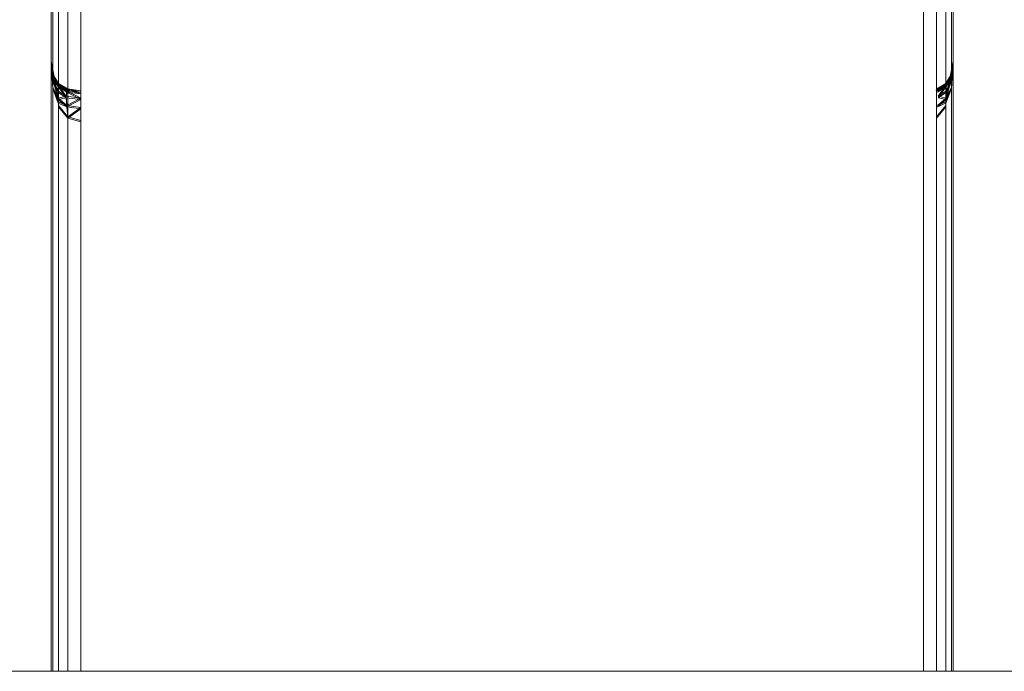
# Model space of a CAD drawing. Header units: millimetres. Extents: x 1 to 3476, y -521 to 159.
# Tile 62 of 130: x 1982 to 2002, y 133 to 146. Entities that reach past the tile are written whole.
import ezdxf

# ---------------------------------------------------------------- set-up
doc = ezdxf.new("R2010")
doc.units = ezdxf.units.MM
doc.layers.add('VG491211CA_dwg', color=8, linetype='Continuous', lineweight=9)

# ---------------------------------------------------------------- blocks, each defined once
blk = doc.blocks.new('VG491211CA_dwg-300031-Zachód')
at = {"color": 18, "lineweight": 9}
for p, q in [((24.82, 151.004), (24.82, 144.3)), ((24.82, 144.3), (24.82, 151.004)), ((24.82, 150.976), (24.82, 144.273)), ((24.82, 144.273), (24.82, 150.976)), ((24.857, 151.004), (24.857, 144.3)), ((24.857, 144.3), (24.857, 151.004)), ((24.857, 150.976), (24.857, 144.273)), ((24.857, 144.273), (24.857, 150.976)), ((24.97, 151.004), (24.97, 144.3)), ((24.97, 151.004), (24.97, 144.3)), ((24.97, 150.976), (24.97, 144.273)), ((24.97, 150.976), (24.97, 144.273)), ((25.157, 144.3), (25.157, 151.004)), ((25.157, 151.004), (25.157, 144.3)), ((25.157, 144.273), (25.157, 150.976)), ((25.157, 150.976), (25.157, 144.273)), ((25.42, 144.3), (25.42, 151.004)), ((42.442, 151.004), (42.442, 132.579)), ((42.704, 151.004), (42.704, 132.579)), ((42.891, 151.004), (42.891, 144.3)), ((42.891, 150.976), (42.891, 144.273)), ((42.892, 132.579), (42.892, 151.004)), ((42.892, 132.579), (42.892, 150.976)), ((43.004, 151.004), (43.004, 144.3)), ((43.004, 132.579), (43.004, 151.004)), ((43.004, 150.976), (43.004, 144.273)), ((43.004, 132.579), (43.004, 150.976)), ((43.041, 151.004), (43.041, 144.3)), ((43.041, 150.976), (43.041, 144.273)), ((43.042, 132.579), (43.042, 151.004)), ((43.042, 144.273), (43.042, 150.976)), ((24.857, 144.375), (24.82, 144.9)), ((24.82, 144.9), (24.866, 144.537)), ((24.82, 144.9), (24.857, 144.638)), ((24.857, 144.638), (24.82, 144.9)), ((24.82, 144.9), (24.894, 144.524)), ((24.82, 144.9), (24.857, 144.638)), ((24.857, 144.638), (24.82, 144.9)), ((24.82, 144.9), (24.894, 144.524)), ((24.82, 144.9), (24.857, 144.638)), ((24.857, 144.638), (24.82, 144.9)), ((24.82, 144.9), (24.894, 144.524)), ((24.82, 144.9), (24.857, 144.638)), ((24.857, 144.638), (24.82, 144.9)), ((24.82, 144.9), (24.894, 144.524)), ((24.82, 144.9), (24.857, 144.638)), ((24.857, 144.638), (24.82, 144.9)), ((24.82, 144.9), (24.866, 144.537)), ((24.82, 144.9), (24.857, 144.375)), ((24.82, 144.9), (24.82, 132.579)), ((24.82, 132.579), (24.82, 144.9)), ((24.857, 144.348), (24.82, 144.873)), ((24.82, 144.873), (24.866, 144.509)), ((24.82, 144.873), (24.857, 144.61)), ((24.857, 144.61), (24.82, 144.873)), ((24.82, 144.873), (24.894, 144.497)), ((24.82, 144.873), (24.857, 144.61)), ((24.857, 144.61), (24.82, 144.873)), ((24.82, 144.873), (24.894, 144.497)), ((24.82, 144.873), (24.857, 144.61)), ((24.857, 144.61), (24.82, 144.873)), ((24.82, 144.873), (24.894, 144.497)), ((24.82, 144.873), (24.857, 144.61)), ((24.857, 144.61), (24.82, 144.873)), ((24.82, 144.873), (24.894, 144.497)), ((24.82, 144.873), (24.857, 144.61)), ((24.857, 144.61), (24.82, 144.873)), ((24.82, 144.873), (24.866, 144.509)), ((24.82, 144.873), (24.857, 144.348)), ((24.82, 144.873), (24.82, 132.579)), ((24.82, 132.579), (24.82, 144.873)), ((43.042, 144.9), (42.968, 144.524)), ((43.042, 144.9), (42.968, 144.524)), ((43.041, 144.9), (42.968, 144.524)), ((43.041, 144.9), (42.968, 144.524)), ((43.042, 144.873), (42.968, 144.497)), ((43.042, 144.873), (42.968, 144.497)), ((43.041, 144.873), (42.968, 144.497)), ((43.041, 144.873), (42.968, 144.497)), ((43.041, 144.9), (42.995, 144.537)), ((43.042, 144.9), (42.995, 144.537)), ((43.041, 144.873), (42.995, 144.509)), ((43.042, 144.873), (42.995, 144.509)), ((43.004, 144.638), (43.042, 144.9)), ((43.042, 144.9), (43.004, 144.638)), ((43.004, 144.638), (43.042, 144.9)), ((43.042, 144.9), (43.004, 144.638)), ((43.004, 144.638), (43.041, 144.9)), ((43.041, 144.9), (43.004, 144.638)), ((43.004, 144.638), (43.041, 144.9)), ((43.041, 144.9), (43.004, 144.638)), ((43.004, 144.375), (43.041, 144.9)), ((43.041, 144.9), (43.004, 144.638)), ((43.004, 144.638), (43.042, 144.9)), ((43.042, 144.9), (43.004, 144.375)), ((43.004, 144.61), (43.042, 144.873)), ((43.042, 144.873), (43.004, 144.61)), ((43.004, 144.61), (43.042, 144.873)), ((43.042, 144.873), (43.004, 144.61)), ((43.004, 144.61), (43.041, 144.873)), ((43.041, 144.873), (43.004, 144.61)), ((43.004, 144.61), (43.041, 144.873)), ((43.041, 144.873), (43.004, 144.61)), ((43.004, 144.348), (43.041, 144.873)), ((43.041, 144.873), (43.004, 144.61)), ((43.004, 144.61), (43.042, 144.873)), ((43.042, 144.873), (43.004, 144.348)), ((43.041, 132.579), (43.041, 144.9)), ((43.041, 132.579), (43.041, 144.873)), ((43.042, 144.9), (43.042, 132.579)), ((43.042, 144.873), (43.042, 132.579)), ((24.866, 144.537), (24.857, 144.638)), ((24.964, 144.413), (24.857, 144.638)), ((24.894, 144.524), (24.857, 144.638)), ((24.857, 144.638), (24.98, 144.436)), ((24.857, 144.638), (24.97, 144.45)), ((24.97, 144.45), (24.857, 144.638)), ((24.857, 144.638), (24.98, 144.436)), ((24.857, 144.638), (24.894, 144.524)), ((24.894, 144.524), (24.857, 144.638)), ((24.857, 144.638), (24.98, 144.436)), ((24.857, 144.638), (24.97, 144.45)), ((24.97, 144.45), (24.857, 144.638)), ((24.857, 144.638), (24.98, 144.436)), ((24.857, 144.638), (24.894, 144.524)), ((24.894, 144.524), (24.857, 144.638)), ((24.857, 144.638), (24.98, 144.436)), ((24.857, 144.638), (24.97, 144.45)), ((24.97, 144.45), (24.857, 144.638)), ((24.857, 144.638), (24.98, 144.436)), ((24.857, 144.638), (24.894, 144.524)), ((24.894, 144.524), (24.857, 144.638)), ((24.857, 144.638), (24.98, 144.436)), ((24.857, 144.638), (24.97, 144.45)), ((24.97, 144.45), (24.857, 144.638)), ((24.857, 144.638), (24.98, 144.436)), ((24.857, 144.638), (24.894, 144.524)), ((24.857, 144.638), (24.866, 144.537)), ((24.967, 144.431), (24.857, 144.638)), ((24.967, 144.431), (24.857, 144.638)), ((24.967, 144.431), (24.857, 144.638)), ((24.866, 144.509), (24.857, 144.61)), ((24.964, 144.385), (24.857, 144.61)), ((24.894, 144.497), (24.857, 144.61)), ((24.857, 144.61), (24.98, 144.408)), ((24.857, 144.61), (24.97, 144.423)), ((24.97, 144.423), (24.857, 144.61)), ((24.857, 144.61), (24.98, 144.408)), ((24.857, 144.61), (24.894, 144.497)), ((24.894, 144.497), (24.857, 144.61)), ((24.857, 144.61), (24.98, 144.408)), ((24.857, 144.61), (24.97, 144.423)), ((24.97, 144.423), (24.857, 144.61)), ((24.857, 144.61), (24.98, 144.408)), ((24.857, 144.61), (24.894, 144.497)), ((24.894, 144.497), (24.857, 144.61)), ((24.857, 144.61), (24.98, 144.408)), ((24.857, 144.61), (24.97, 144.423)), ((24.97, 144.423), (24.857, 144.61)), ((24.857, 144.61), (24.98, 144.408)), ((24.857, 144.61), (24.894, 144.497)), ((24.894, 144.497), (24.857, 144.61)), ((24.857, 144.61), (24.98, 144.408)), ((24.857, 144.61), (24.97, 144.423)), ((24.97, 144.423), (24.857, 144.61)), ((24.857, 144.61), (24.98, 144.408)), ((24.857, 144.61), (24.894, 144.497)), ((24.857, 144.61), (24.866, 144.509)), ((24.967, 144.404), (24.857, 144.61)), ((24.967, 144.404), (24.857, 144.61)), ((24.967, 144.404), (24.857, 144.61)), ((43.004, 144.638), (42.881, 144.436)), ((43.004, 144.638), (42.881, 144.436)), ((43.004, 144.638), (42.881, 144.436)), ((43.004, 144.638), (42.881, 144.436)), ((43.004, 144.638), (42.881, 144.436)), ((43.004, 144.638), (42.881, 144.436)), ((43.004, 144.638), (42.881, 144.436)), ((43.004, 144.638), (42.881, 144.436)), ((43.004, 144.61), (42.881, 144.408)), ((43.004, 144.61), (42.881, 144.408)), ((43.004, 144.61), (42.881, 144.408)), ((43.004, 144.61), (42.881, 144.408)), ((43.004, 144.61), (42.881, 144.408)), ((43.004, 144.61), (42.881, 144.408)), ((43.004, 144.61), (42.881, 144.408)), ((43.004, 144.61), (42.881, 144.408)), ((43.004, 144.638), (42.892, 144.45)), ((42.892, 144.45), (43.004, 144.638)), ((43.004, 144.638), (42.892, 144.45)), ((42.892, 144.45), (43.004, 144.638)), ((43.004, 144.638), (42.891, 144.45)), ((42.891, 144.45), (43.004, 144.638)), ((43.004, 144.638), (42.891, 144.45)), ((42.891, 144.45), (43.004, 144.638)), ((43.004, 144.61), (42.892, 144.423)), ((42.892, 144.423), (43.004, 144.61)), ((43.004, 144.61), (42.892, 144.423)), ((42.892, 144.423), (43.004, 144.61)), ((43.004, 144.61), (42.891, 144.423)), ((42.891, 144.423), (43.004, 144.61)), ((43.004, 144.61), (42.891, 144.423)), ((42.891, 144.423), (43.004, 144.61)), ((42.894, 144.431), (43.004, 144.638)), ((42.894, 144.431), (43.004, 144.638)), ((42.894, 144.431), (43.004, 144.638)), ((42.894, 144.404), (43.004, 144.61)), ((42.894, 144.404), (43.004, 144.61)), ((42.894, 144.404), (43.004, 144.61)), ((42.897, 144.413), (43.004, 144.638)), ((42.897, 144.385), (43.004, 144.61)), ((42.968, 144.524), (43.004, 144.638)), ((43.004, 144.638), (42.968, 144.524)), ((42.968, 144.524), (43.004, 144.638)), ((43.004, 144.638), (42.968, 144.524)), ((42.968, 144.524), (43.004, 144.638)), ((43.004, 144.638), (42.968, 144.524)), ((42.968, 144.524), (43.004, 144.638)), ((43.004, 144.638), (42.968, 144.524)), ((42.968, 144.497), (43.004, 144.61)), ((43.004, 144.61), (42.968, 144.497)), ((42.968, 144.497), (43.004, 144.61)), ((43.004, 144.61), (42.968, 144.497)), ((42.968, 144.497), (43.004, 144.61)), ((43.004, 144.61), (42.968, 144.497)), ((42.968, 144.497), (43.004, 144.61)), ((43.004, 144.61), (42.968, 144.497)), ((42.995, 144.537), (43.004, 144.638)), ((43.004, 144.638), (42.995, 144.537)), ((42.995, 144.509), (43.004, 144.61)), ((43.004, 144.61), (42.995, 144.509)), ((24.857, 144.375), (24.866, 144.537)), ((24.866, 144.537), (24.857, 144.375)), ((24.857, 144.348), (24.866, 144.509)), ((24.866, 144.509), (24.857, 144.348)), ((24.967, 144.075), (24.857, 144.375)), ((24.964, 144.15), (24.857, 144.375)), ((24.857, 144.375), (24.857, 132.579)), ((24.967, 144.075), (24.857, 144.375)), ((24.857, 132.579), (24.857, 144.375)), ((24.967, 144.075), (24.857, 144.375)), ((24.964, 144.15), (24.866, 144.537)), ((24.866, 144.537), (24.959, 144.3)), ((24.866, 144.537), (24.964, 144.413)), ((24.964, 144.413), (24.866, 144.537)), ((24.866, 144.537), (24.959, 144.3)), ((24.866, 144.537), (24.964, 144.15)), ((24.964, 144.123), (24.866, 144.509)), ((24.866, 144.509), (24.959, 144.273)), ((24.866, 144.509), (24.964, 144.385)), ((24.964, 144.385), (24.866, 144.509)), ((24.866, 144.509), (24.959, 144.273)), ((24.866, 144.509), (24.964, 144.123)), ((24.98, 144.436), (24.894, 144.524)), ((24.894, 144.524), (25.015, 144.398)), ((24.894, 144.524), (24.98, 144.436)), ((24.98, 144.436), (24.894, 144.524)), ((24.894, 144.524), (25.015, 144.398)), ((24.894, 144.524), (24.98, 144.436)), ((24.98, 144.436), (24.894, 144.524)), ((24.894, 144.524), (25.015, 144.398)), ((24.894, 144.524), (24.98, 144.436)), ((24.98, 144.436), (24.894, 144.524)), ((24.894, 144.524), (25.015, 144.398)), ((24.894, 144.524), (24.98, 144.436)), ((24.98, 144.408), (24.894, 144.497)), ((24.894, 144.497), (25.015, 144.37)), ((24.894, 144.497), (24.98, 144.408)), ((24.98, 144.408), (24.894, 144.497)), ((24.894, 144.497), (25.015, 144.37)), ((24.894, 144.497), (24.98, 144.408)), ((24.98, 144.408), (24.894, 144.497)), ((24.894, 144.497), (25.015, 144.37)), ((24.894, 144.497), (24.98, 144.408)), ((24.98, 144.408), (24.894, 144.497)), ((24.894, 144.497), (25.015, 144.37)), ((24.894, 144.497), (24.98, 144.408)), ((24.964, 144.413), (24.959, 144.3)), ((24.959, 144.3), (24.964, 144.413)), ((24.964, 144.385), (24.959, 144.273)), ((24.959, 144.273), (24.964, 144.385)), ((24.964, 144.413), (25.124, 144.188)), ((24.964, 144.413), (25.141, 144.3)), ((25.124, 144.188), (24.964, 144.413)), ((24.964, 144.413), (25.141, 144.3)), ((24.964, 144.385), (25.124, 144.16)), ((24.964, 144.385), (25.141, 144.273)), ((25.124, 144.16), (24.964, 144.385)), ((24.964, 144.385), (25.141, 144.273)), ((24.967, 144.431), (25.141, 144.3)), ((24.967, 144.431), (25.141, 144.3)), ((24.967, 144.404), (25.141, 144.273)), ((24.967, 144.404), (25.141, 144.273)), ((24.97, 144.45), (24.98, 144.436)), ((24.98, 144.436), (24.97, 144.45)), ((24.97, 144.45), (24.98, 144.436)), ((24.98, 144.436), (24.97, 144.45)), ((24.97, 144.45), (24.98, 144.436)), ((24.98, 144.436), (24.97, 144.45)), ((24.97, 144.45), (24.98, 144.436)), ((24.98, 144.436), (24.97, 144.45)), ((25.157, 144.338), (24.97, 144.45)), ((24.97, 144.45), (25.157, 144.338)), ((25.157, 144.338), (24.97, 144.45)), ((24.97, 144.45), (25.157, 144.338)), ((25.157, 144.338), (24.97, 144.45)), ((24.97, 144.45), (25.157, 144.338)), ((25.157, 144.338), (24.97, 144.45)), ((24.97, 144.45), (25.157, 144.338)), ((25.157, 144.338), (24.97, 144.45)), ((24.97, 144.45), (25.157, 144.338)), ((25.155, 144.337), (24.97, 144.45)), ((25.155, 144.337), (24.97, 144.45)), ((24.97, 144.45), (25.155, 144.337)), ((25.155, 144.337), (24.97, 144.45)), ((24.97, 144.45), (25.155, 144.337)), ((25.155, 144.337), (24.97, 144.45)), ((24.97, 144.45), (25.155, 144.337)), ((24.97, 144.45), (25.155, 144.337)), ((24.97, 144.423), (24.98, 144.408)), ((24.98, 144.408), (24.97, 144.423)), ((24.97, 144.423), (24.98, 144.408)), ((24.98, 144.408), (24.97, 144.423)), ((24.97, 144.423), (24.98, 144.408)), ((24.98, 144.408), (24.97, 144.423)), ((24.97, 144.423), (24.98, 144.408)), ((24.98, 144.408), (24.97, 144.423)), ((25.157, 144.31), (24.97, 144.423)), ((24.97, 144.423), (25.157, 144.31)), ((25.157, 144.31), (24.97, 144.423)), ((24.97, 144.423), (25.157, 144.31)), ((25.157, 144.31), (24.97, 144.423)), ((24.97, 144.423), (25.157, 144.31)), ((25.157, 144.31), (24.97, 144.423)), ((24.97, 144.423), (25.157, 144.31)), ((25.157, 144.31), (24.97, 144.423)), ((24.97, 144.423), (25.157, 144.31)), ((25.155, 144.31), (24.97, 144.423)), ((25.155, 144.31), (24.97, 144.423)), ((24.97, 144.423), (25.155, 144.31)), ((25.155, 144.31), (24.97, 144.423)), ((24.97, 144.423), (25.155, 144.31)), ((25.155, 144.31), (24.97, 144.423)), ((24.97, 144.423), (25.155, 144.31)), ((24.97, 144.423), (25.155, 144.31)), ((25.015, 144.398), (24.98, 144.436)), ((24.98, 144.436), (25.015, 144.398)), ((25.015, 144.398), (24.98, 144.436)), ((24.98, 144.436), (25.015, 144.398)), ((25.015, 144.398), (24.98, 144.436)), ((24.98, 144.436), (25.015, 144.398)), ((25.015, 144.398), (24.98, 144.436)), ((24.98, 144.436), (25.015, 144.398)), ((25.165, 144.325), (24.98, 144.436)), ((25.155, 144.337), (24.98, 144.436)), ((25.165, 144.325), (24.98, 144.436)), ((25.155, 144.337), (24.98, 144.436)), ((24.98, 144.436), (25.165, 144.325)), ((24.98, 144.436), (25.155, 144.337)), ((25.165, 144.325), (24.98, 144.436)), ((25.155, 144.337), (24.98, 144.436)), ((24.98, 144.436), (25.165, 144.325)), ((24.98, 144.436), (25.155, 144.337)), ((25.165, 144.325), (24.98, 144.436)), ((25.155, 144.337), (24.98, 144.436)), ((24.98, 144.436), (25.165, 144.325)), ((24.98, 144.436), (25.155, 144.337)), ((24.98, 144.436), (25.165, 144.325)), ((24.98, 144.436), (25.155, 144.337)), ((25.015, 144.37), (24.98, 144.408)), ((24.98, 144.408), (25.015, 144.37)), ((25.015, 144.37), (24.98, 144.408)), ((24.98, 144.408), (25.015, 144.37)), ((25.015, 144.37), (24.98, 144.408)), ((24.98, 144.408), (25.015, 144.37)), ((25.015, 144.37), (24.98, 144.408)), ((24.98, 144.408), (25.015, 144.37)), ((25.165, 144.297), (24.98, 144.408)), ((25.155, 144.31), (24.98, 144.408)), ((25.165, 144.297), (24.98, 144.408)), ((25.155, 144.31), (24.98, 144.408)), ((24.98, 144.408), (25.165, 144.297)), ((24.98, 144.408), (25.155, 144.31)), ((25.165, 144.297), (24.98, 144.408)), ((25.155, 144.31), (24.98, 144.408)), ((24.98, 144.408), (25.165, 144.297)), ((24.98, 144.408), (25.155, 144.31)), ((25.165, 144.297), (24.98, 144.408)), ((25.155, 144.31), (24.98, 144.408)), ((24.98, 144.408), (25.165, 144.297)), ((24.98, 144.408), (25.155, 144.31)), ((24.98, 144.408), (25.165, 144.297)), ((24.98, 144.408), (25.155, 144.31)), ((25.015, 144.398), (25.165, 144.325)), ((25.015, 144.398), (25.165, 144.325)), ((25.015, 144.398), (25.165, 144.325)), ((25.015, 144.398), (25.165, 144.325)), ((25.015, 144.37), (25.165, 144.297)), ((25.015, 144.37), (25.165, 144.297)), ((25.015, 144.37), (25.165, 144.297)), ((25.015, 144.37), (25.165, 144.297)), ((42.881, 144.436), (42.697, 144.325)), ((42.697, 144.325), (42.881, 144.436)), ((42.881, 144.436), (42.697, 144.325)), ((42.697, 144.325), (42.881, 144.436)), ((42.881, 144.436), (42.697, 144.325)), ((42.697, 144.325), (42.881, 144.436)), ((42.881, 144.436), (42.697, 144.325)), ((42.697, 144.325), (42.881, 144.436)), ((42.881, 144.408), (42.697, 144.297)), ((42.697, 144.297), (42.881, 144.408)), ((42.881, 144.408), (42.697, 144.297)), ((42.697, 144.297), (42.881, 144.408)), ((42.881, 144.408), (42.697, 144.297)), ((42.697, 144.297), (42.881, 144.408)), ((42.881, 144.408), (42.697, 144.297)), ((42.697, 144.297), (42.881, 144.408)), ((42.697, 144.325), (42.847, 144.398)), ((42.697, 144.325), (42.847, 144.398)), ((42.697, 144.325), (42.847, 144.398)), ((42.697, 144.325), (42.847, 144.398)), ((42.697, 144.297), (42.847, 144.37)), ((42.697, 144.297), (42.847, 144.37)), ((42.697, 144.297), (42.847, 144.37)), ((42.697, 144.297), (42.847, 144.37)), ((42.704, 144.338), (42.892, 144.45)), ((42.892, 144.45), (42.704, 144.338)), ((42.704, 144.338), (42.892, 144.45)), ((42.892, 144.45), (42.704, 144.338)), ((42.704, 144.338), (42.891, 144.45)), ((42.892, 144.45), (42.704, 144.338)), ((42.704, 144.338), (42.891, 144.45)), ((42.891, 144.45), (42.704, 144.338)), ((42.704, 144.338), (42.891, 144.45)), ((42.891, 144.45), (42.704, 144.338)), ((42.704, 144.31), (42.892, 144.423)), ((42.892, 144.423), (42.704, 144.31)), ((42.704, 144.31), (42.892, 144.423)), ((42.892, 144.423), (42.704, 144.31)), ((42.704, 144.31), (42.891, 144.423)), ((42.892, 144.423), (42.704, 144.31)), ((42.704, 144.31), (42.891, 144.423)), ((42.891, 144.423), (42.704, 144.31)), ((42.891, 144.423), (42.704, 144.31)), ((42.704, 144.31), (42.891, 144.423)), ((42.892, 144.45), (42.707, 144.337)), ((42.707, 144.337), (42.892, 144.45)), ((42.892, 144.45), (42.707, 144.337)), ((42.707, 144.337), (42.892, 144.45)), ((42.891, 144.45), (42.707, 144.337)), ((42.707, 144.337), (42.891, 144.45)), ((42.891, 144.45), (42.707, 144.337)), ((42.707, 144.337), (42.891, 144.45)), ((42.881, 144.436), (42.707, 144.337)), ((42.707, 144.337), (42.881, 144.436)), ((42.881, 144.436), (42.707, 144.337)), ((42.707, 144.337), (42.881, 144.436)), ((42.881, 144.436), (42.707, 144.337)), ((42.707, 144.337), (42.881, 144.436)), ((42.881, 144.436), (42.707, 144.337)), ((42.707, 144.337), (42.881, 144.436)), ((42.892, 144.423), (42.707, 144.31)), ((42.707, 144.31), (42.892, 144.423)), ((42.892, 144.423), (42.707, 144.31)), ((42.707, 144.31), (42.892, 144.423)), ((42.891, 144.423), (42.707, 144.31)), ((42.707, 144.31), (42.891, 144.423)), ((42.891, 144.423), (42.707, 144.31)), ((42.707, 144.31), (42.891, 144.423)), ((42.881, 144.408), (42.707, 144.31)), ((42.707, 144.31), (42.881, 144.408)), ((42.881, 144.408), (42.707, 144.31)), ((42.707, 144.31), (42.881, 144.408)), ((42.881, 144.408), (42.707, 144.31)), ((42.707, 144.31), (42.881, 144.408)), ((42.881, 144.408), (42.707, 144.31)), ((42.707, 144.31), (42.881, 144.408)), ((42.894, 144.431), (42.721, 144.3)), ((42.894, 144.431), (42.721, 144.3)), ((42.897, 144.413), (42.721, 144.3)), ((42.897, 144.413), (42.721, 144.3)), ((42.894, 144.404), (42.721, 144.273)), ((42.894, 144.404), (42.721, 144.273)), ((42.897, 144.385), (42.721, 144.273)), ((42.897, 144.385), (42.721, 144.273)), ((42.737, 144.188), (42.897, 144.413)), ((42.897, 144.413), (42.737, 144.188)), ((42.737, 144.16), (42.897, 144.385)), ((42.897, 144.385), (42.737, 144.16)), ((42.968, 144.524), (42.847, 144.398)), ((42.968, 144.524), (42.847, 144.398)), ((42.968, 144.524), (42.847, 144.398)), ((42.968, 144.524), (42.847, 144.398)), ((42.968, 144.497), (42.847, 144.37)), ((42.968, 144.497), (42.847, 144.37)), ((42.968, 144.497), (42.847, 144.37)), ((42.968, 144.497), (42.847, 144.37)), ((42.847, 144.398), (42.881, 144.436)), ((42.881, 144.436), (42.847, 144.398)), ((42.847, 144.398), (42.881, 144.436)), ((42.881, 144.436), (42.847, 144.398)), ((42.847, 144.398), (42.881, 144.436)), ((42.881, 144.436), (42.847, 144.398)), ((42.847, 144.398), (42.881, 144.436)), ((42.881, 144.436), (42.847, 144.398)), ((42.847, 144.37), (42.881, 144.408)), ((42.881, 144.408), (42.847, 144.37)), ((42.847, 144.37), (42.881, 144.408)), ((42.881, 144.408), (42.847, 144.37)), ((42.847, 144.37), (42.881, 144.408)), ((42.881, 144.408), (42.847, 144.37)), ((42.847, 144.37), (42.881, 144.408)), ((42.881, 144.408), (42.847, 144.37)), ((42.881, 144.436), (42.968, 144.524)), ((42.968, 144.524), (42.881, 144.436)), ((42.881, 144.436), (42.968, 144.524)), ((42.968, 144.524), (42.881, 144.436)), ((42.881, 144.436), (42.968, 144.524)), ((42.968, 144.524), (42.881, 144.436)), ((42.881, 144.436), (42.968, 144.524)), ((42.968, 144.524), (42.881, 144.436)), ((42.881, 144.408), (42.968, 144.497)), ((42.968, 144.497), (42.881, 144.408)), ((42.881, 144.408), (42.968, 144.497)), ((42.968, 144.497), (42.881, 144.408)), ((42.881, 144.408), (42.968, 144.497)), ((42.968, 144.497), (42.881, 144.408)), ((42.881, 144.408), (42.968, 144.497)), ((42.968, 144.497), (42.881, 144.408)), ((42.892, 144.45), (42.881, 144.436)), ((42.881, 144.436), (42.892, 144.45)), ((42.892, 144.45), (42.881, 144.436)), ((42.881, 144.436), (42.892, 144.45)), ((42.891, 144.45), (42.881, 144.436)), ((42.881, 144.436), (42.891, 144.45)), ((42.891, 144.45), (42.881, 144.436)), ((42.881, 144.436), (42.891, 144.45)), ((42.892, 144.423), (42.881, 144.408)), ((42.881, 144.408), (42.892, 144.423)), ((42.892, 144.423), (42.881, 144.408)), ((42.881, 144.408), (42.892, 144.423)), ((42.891, 144.423), (42.881, 144.408)), ((42.881, 144.408), (42.891, 144.423)), ((42.891, 144.423), (42.881, 144.408)), ((42.881, 144.408), (42.891, 144.423)), ((42.894, 144.075), (43.004, 144.375)), ((42.894, 144.075), (43.004, 144.375)), ((42.894, 144.075), (43.004, 144.375)), ((42.897, 144.15), (42.995, 144.537)), ((42.995, 144.537), (42.897, 144.413)), ((42.897, 144.413), (42.995, 144.537)), ((42.995, 144.537), (42.897, 144.15)), ((42.897, 144.123), (42.995, 144.509)), ((42.995, 144.509), (42.897, 144.385)), ((42.897, 144.385), (42.995, 144.509)), ((42.995, 144.509), (42.897, 144.123)), ((42.897, 144.413), (42.903, 144.3)), ((42.903, 144.3), (42.897, 144.413)), ((42.897, 144.385), (42.903, 144.273)), ((42.903, 144.273), (42.897, 144.385)), ((42.897, 144.15), (43.004, 144.375)), ((42.995, 144.537), (42.903, 144.3)), ((42.995, 144.537), (42.903, 144.3)), ((42.995, 144.509), (42.903, 144.273)), ((42.995, 144.509), (42.903, 144.273)), ((43.004, 144.375), (42.995, 144.537)), ((42.995, 144.537), (43.004, 144.375)), ((43.004, 144.348), (42.995, 144.509)), ((42.995, 144.509), (43.004, 144.348)), ((43.004, 132.579), (43.004, 144.375)), ((43.004, 144.375), (43.004, 132.579)), ((24.82, 132.579), (24.82, 144.3)), ((24.82, 144.3), (24.82, 132.579)), ((24.82, 132.579), (24.82, 144.273)), ((24.82, 144.273), (24.82, 132.579)), ((24.967, 144.048), (24.857, 144.348)), ((24.964, 144.123), (24.857, 144.348)), ((24.857, 144.348), (24.857, 132.579)), ((24.967, 144.048), (24.857, 144.348)), ((24.857, 132.579), (24.857, 144.348)), ((24.967, 144.048), (24.857, 144.348)), ((24.857, 132.579), (24.857, 144.3)), ((24.857, 144.3), (24.857, 132.579)), ((24.857, 132.579), (24.857, 144.273)), ((24.857, 144.273), (24.857, 132.579)), ((24.959, 144.3), (24.964, 144.15)), ((24.964, 144.15), (24.959, 144.3)), ((25.124, 144.188), (24.959, 144.3)), ((24.959, 144.3), (25.124, 144.188)), ((24.959, 144.273), (24.964, 144.123)), ((24.964, 144.123), (24.959, 144.273)), ((25.124, 144.16), (24.959, 144.273)), ((24.959, 144.273), (25.124, 144.16)), ((24.964, 144.15), (25.124, 144.188)), ((25.124, 144.188), (24.964, 144.15)), ((24.97, 144.3), (24.97, 132.579)), ((24.97, 144.3), (24.97, 132.579)), ((24.97, 144.273), (24.97, 132.579)), ((24.97, 144.273), (24.97, 132.579)), ((25.141, 144.3), (25.124, 144.188)), ((25.124, 144.188), (25.141, 144.3)), ((25.141, 144.273), (25.124, 144.16)), ((25.124, 144.16), (25.141, 144.273)), ((25.42, 144.15), (25.124, 144.188)), ((25.124, 144.188), (25.42, 144.15)), ((25.141, 144), (25.124, 144.188)), ((25.124, 144.188), (25.141, 144)), ((25.157, 144.338), (25.141, 144.3)), ((25.141, 144.3), (25.157, 144.338)), ((25.157, 144.31), (25.141, 144.273)), ((25.141, 144.273), (25.157, 144.31)), ((25.141, 144.3), (25.42, 144.15)), ((25.141, 144.3), (25.42, 144.263)), ((25.42, 144.15), (25.141, 144.3)), ((25.42, 144.263), (25.141, 144.3)), ((25.141, 144.273), (25.42, 144.123)), ((25.141, 144.273), (25.42, 144.235)), ((25.42, 144.123), (25.141, 144.273)), ((25.42, 144.235), (25.141, 144.273)), ((25.155, 144.337), (25.157, 144.338)), ((25.155, 144.337), (25.157, 144.338)), ((25.157, 144.338), (25.155, 144.337)), ((25.155, 144.337), (25.157, 144.338)), ((25.157, 144.338), (25.155, 144.337)), ((25.155, 144.337), (25.157, 144.338)), ((25.157, 144.338), (25.155, 144.337)), ((25.157, 144.338), (25.155, 144.337)), ((25.165, 144.325), (25.155, 144.337)), ((25.42, 144.3), (25.155, 144.337)), ((25.42, 144.3), (25.155, 144.337)), ((25.165, 144.325), (25.155, 144.337)), ((25.42, 144.3), (25.155, 144.337)), ((25.42, 144.3), (25.155, 144.337)), ((25.155, 144.337), (25.165, 144.325)), ((25.155, 144.337), (25.42, 144.3)), ((25.155, 144.337), (25.42, 144.3)), ((25.165, 144.325), (25.155, 144.337)), ((25.42, 144.3), (25.155, 144.337)), ((25.42, 144.3), (25.155, 144.337)), ((25.155, 144.337), (25.165, 144.325)), ((25.155, 144.337), (25.42, 144.3)), ((25.155, 144.337), (25.42, 144.3)), ((25.165, 144.325), (25.155, 144.337)), ((25.42, 144.3), (25.155, 144.337)), ((25.42, 144.3), (25.155, 144.337)), ((25.155, 144.337), (25.165, 144.325)), ((25.155, 144.337), (25.42, 144.3)), ((25.155, 144.337), (25.42, 144.3)), ((25.155, 144.337), (25.165, 144.325)), ((25.155, 144.337), (25.42, 144.3)), ((25.155, 144.337), (25.42, 144.3)), ((25.165, 144.297), (25.155, 144.31)), ((25.155, 144.31), (25.157, 144.31)), ((25.42, 144.273), (25.155, 144.31)), ((25.42, 144.273), (25.155, 144.31)), ((25.165, 144.297), (25.155, 144.31)), ((25.155, 144.31), (25.157, 144.31)), ((25.42, 144.273), (25.155, 144.31)), ((25.42, 144.273), (25.155, 144.31)), ((25.155, 144.31), (25.165, 144.297)), ((25.155, 144.31), (25.42, 144.273)), ((25.155, 144.31), (25.42, 144.273)), ((25.157, 144.31), (25.155, 144.31)), ((25.165, 144.297), (25.155, 144.31)), ((25.155, 144.31), (25.157, 144.31)), ((25.42, 144.273), (25.155, 144.31)), ((25.42, 144.273), (25.155, 144.31)), ((25.155, 144.31), (25.165, 144.297)), ((25.155, 144.31), (25.42, 144.273)), ((25.155, 144.31), (25.42, 144.273)), ((25.157, 144.31), (25.155, 144.31)), ((25.165, 144.297), (25.155, 144.31)), ((25.155, 144.31), (25.157, 144.31)), ((25.42, 144.273), (25.155, 144.31)), ((25.42, 144.273), (25.155, 144.31)), ((25.155, 144.31), (25.165, 144.297)), ((25.155, 144.31), (25.42, 144.273)), ((25.155, 144.31), (25.42, 144.273)), ((25.157, 144.31), (25.155, 144.31)), ((25.155, 144.31), (25.165, 144.297)), ((25.155, 144.31), (25.42, 144.273)), ((25.155, 144.31), (25.42, 144.273)), ((25.157, 144.31), (25.155, 144.31)), ((25.42, 144.3), (25.157, 144.338)), ((25.157, 144.338), (25.42, 144.3)), ((25.42, 144.3), (25.157, 144.338)), ((25.157, 144.338), (25.42, 144.263)), ((25.42, 144.3), (25.157, 144.338)), ((25.42, 144.3), (25.157, 144.338)), ((25.42, 144.3), (25.157, 144.338)), ((25.157, 144.338), (25.42, 144.3)), ((25.42, 144.3), (25.157, 144.338)), ((25.42, 144.3), (25.157, 144.338)), ((25.157, 144.338), (25.42, 144.3)), ((25.42, 144.263), (25.157, 144.338)), ((25.157, 144.31), (25.42, 144.273)), ((25.42, 144.273), (25.157, 144.31)), ((25.42, 144.273), (25.157, 144.31)), ((25.157, 144.31), (25.42, 144.235)), ((25.42, 144.273), (25.157, 144.31)), ((25.42, 144.273), (25.157, 144.31)), ((25.42, 144.273), (25.157, 144.31)), ((25.157, 144.31), (25.42, 144.273)), ((25.42, 144.273), (25.157, 144.31)), ((25.42, 144.273), (25.157, 144.31)), ((25.157, 144.31), (25.42, 144.273)), ((25.42, 144.235), (25.157, 144.31)), ((25.157, 144.3), (25.157, 132.579)), ((25.157, 132.579), (25.157, 144.3)), ((25.157, 144.273), (25.157, 132.579)), ((25.157, 132.579), (25.157, 144.273)), ((25.165, 144.325), (25.42, 144.3)), ((25.165, 144.325), (25.42, 144.3)), ((25.165, 144.325), (25.42, 144.3)), ((25.165, 144.325), (25.42, 144.3)), ((25.165, 144.297), (25.42, 144.273)), ((25.165, 144.297), (25.42, 144.273)), ((25.165, 144.297), (25.42, 144.273)), ((25.165, 144.297), (25.42, 144.273)), ((25.42, 132.579), (25.42, 144.3)), ((42.903, 144.3), (42.737, 144.188)), ((42.737, 144.188), (42.903, 144.3)), ((42.903, 144.273), (42.737, 144.16)), ((42.737, 144.16), (42.903, 144.273)), ((42.737, 144.188), (42.897, 144.15)), ((42.897, 144.15), (42.737, 144.188)), ((42.891, 144.3), (42.891, 132.579)), ((42.891, 144.273), (42.891, 132.579)), ((42.894, 144.048), (43.004, 144.348)), ((42.894, 144.048), (43.004, 144.348)), ((42.894, 144.048), (43.004, 144.348)), ((42.897, 144.123), (43.004, 144.348)), ((42.903, 144.3), (42.897, 144.15)), ((42.897, 144.15), (42.903, 144.3)), ((42.903, 144.273), (42.897, 144.123)), ((42.897, 144.123), (42.903, 144.273)), ((43.004, 132.579), (43.004, 144.348)), ((43.004, 144.348), (43.004, 132.579)), ((43.004, 144.3), (43.004, 132.579)), ((43.004, 144.273), (43.004, 132.579)), ((43.041, 144.3), (43.041, 132.579)), ((43.041, 144.273), (43.041, 132.579)), ((43.042, 132.579), (43.042, 144.273)), ((24.964, 144.123), (25.124, 144.16)), ((25.124, 144.16), (24.964, 144.123)), ((24.964, 144.15), (25.141, 144)), ((24.964, 144.15), (25.141, 144)), ((24.964, 144.123), (25.141, 143.973)), ((24.964, 144.123), (25.141, 143.973)), ((24.967, 144.075), (25.141, 144)), ((24.967, 144.075), (25.141, 144)), ((24.967, 144.048), (25.141, 143.973)), ((24.967, 144.048), (25.141, 143.973)), ((24.97, 132.579), (24.97, 144)), ((25.157, 143.775), (24.97, 144)), ((24.97, 144), (24.97, 132.579)), ((24.97, 144), (25.157, 143.775)), ((24.97, 132.579), (24.97, 143.973)), ((25.157, 143.748), (24.97, 143.973)), ((24.97, 143.973), (24.97, 132.579)), ((24.97, 143.973), (25.157, 143.748)), ((25.42, 144.123), (25.124, 144.16)), ((25.124, 144.16), (25.42, 144.123)), ((25.141, 143.973), (25.124, 144.16)), ((25.124, 144.16), (25.141, 143.973)), ((25.141, 144), (25.42, 144.15)), ((25.42, 144.15), (25.141, 144)), ((25.141, 143.973), (25.42, 144.123)), ((25.42, 144.123), (25.141, 143.973)), ((25.141, 144), (25.42, 143.963)), ((25.157, 143.775), (25.141, 144)), ((25.141, 144), (25.157, 143.775)), ((25.42, 143.963), (25.141, 144)), ((25.141, 143.973), (25.42, 143.935)), ((25.157, 143.748), (25.141, 143.973)), ((25.141, 143.973), (25.157, 143.748)), ((25.42, 143.935), (25.141, 143.973)), ((42.891, 144), (42.704, 143.775)), ((42.704, 143.775), (42.892, 144)), ((42.891, 143.973), (42.704, 143.748)), ((42.704, 143.748), (42.892, 143.973)), ((42.897, 144.15), (42.721, 144)), ((42.897, 144.15), (42.721, 144)), ((42.897, 144.123), (42.721, 143.973)), ((42.897, 144.123), (42.721, 143.973)), ((42.894, 144.075), (42.721, 144)), ((42.894, 144.075), (42.721, 144)), ((42.894, 144.048), (42.721, 143.973)), ((42.894, 144.048), (42.721, 143.973)), ((42.737, 144.16), (42.897, 144.123)), ((42.897, 144.123), (42.737, 144.16)), ((42.891, 144), (42.891, 132.579)), ((42.891, 143.973), (42.891, 132.579)), ((42.892, 144), (42.892, 132.579)), ((42.892, 143.973), (42.892, 132.579)), ((25.157, 143.775), (25.42, 143.963)), ((25.42, 143.963), (25.157, 143.775)), ((25.157, 143.748), (25.42, 143.935)), ((25.42, 143.935), (25.157, 143.748)), ((25.157, 132.579), (25.157, 143.775)), ((25.42, 143.7), (25.157, 143.775)), ((25.157, 143.775), (25.157, 132.579)), ((25.157, 143.775), (25.42, 143.7)), ((25.157, 132.579), (25.157, 143.748)), ((25.42, 143.673), (25.157, 143.748)), ((25.157, 143.748), (25.157, 132.579)), ((25.157, 143.748), (25.42, 143.673)), ((516.415, 132.579), (5.055, 132.579))]:
    blk.add_line(p, q, dxfattribs=at)

msp = doc.modelspace()

# ---------------------------------------------------------------- block references
at = {"layer": 'VG491211CA_dwg', "color": 18}
msp.add_blockref('VG491211CA_dwg-300031-Zachód', (1957.467, 0), dxfattribs=at)

doc.saveas('drawing.dxf')
